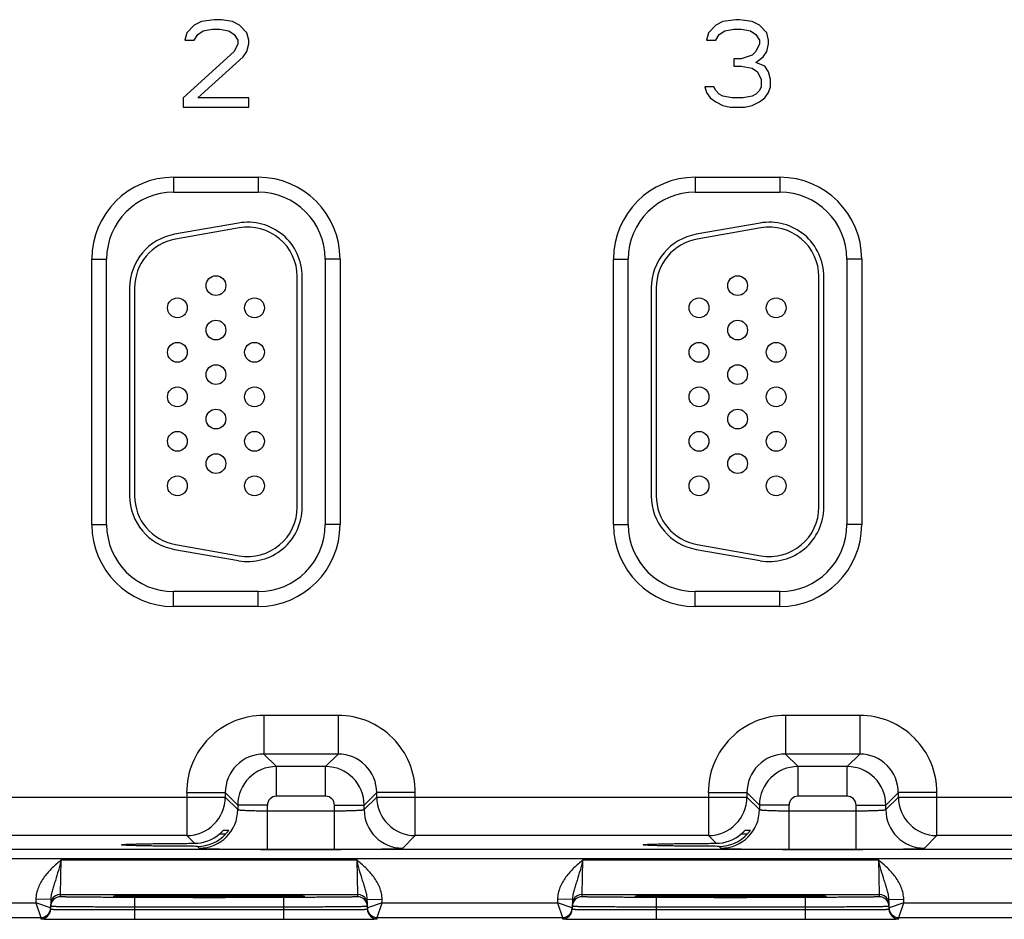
# Model space of a CAD drawing. Header units: inches. Extents: x 0 to 34, y 0 to 22.
# Tile 109 of 133: x 16.9 to 18.9, y 16.3 to 18.1. Entities that reach past the tile are written whole.
import ezdxf

# ---------------------------------------------------------------- set-up
doc = ezdxf.new("R2010")
doc.units = ezdxf.units.IN
doc.header["$LTSCALE"] = 1.87
doc.header["$MEASUREMENT"] = 0
doc.layers.get('0').update_dxf_attribs({"linetype": 'CONTINUOUS'})

msp = doc.modelspace()

# ---------------------------------------------------------------- linework, layer by layer
at = {"color": 7, "linetype": 'Continuous'}
for p, q in [((17.2701, 18.1016), (17.2443, 18.0979)), ((17.2849, 18.1016), (17.2701, 18.1016)), ((17.307, 18.0979), (17.2849, 18.1016)), ((18.3251, 18.1016), (18.2993, 18.0979)), ((18.3325, 18.1016), (18.3251, 18.1016)), ((18.3583, 18.0979), (18.3325, 18.1016)), ((17.2295, 18.0903), (17.2147, 18.0752)), ((17.2443, 18.0979), (17.2295, 18.0903)), ((17.248, 18.079), (17.2664, 18.0828)), ((17.2664, 18.0828), (17.2812, 18.0828)), ((17.2812, 18.0828), (17.2996, 18.079)), ((17.3218, 18.0903), (17.307, 18.0979)), ((17.3365, 18.0752), (17.3218, 18.0903)), ((18.2845, 18.0903), (18.2697, 18.0752)), ((18.2993, 18.0979), (18.2845, 18.0903)), ((18.303, 18.079), (18.3214, 18.0828)), ((18.3214, 18.0828), (18.3362, 18.0828)), ((18.3362, 18.0828), (18.3546, 18.079)), ((18.3731, 18.0903), (18.3583, 18.0979)), ((18.3879, 18.0752), (18.3731, 18.0903)), ((17.2147, 18.0752), (17.2111, 18.0602)), ((17.2295, 18.0602), (17.2369, 18.0715)), ((17.2369, 18.0715), (17.248, 18.079)), ((17.2996, 18.079), (17.3107, 18.0715)), ((17.3107, 18.0715), (17.3181, 18.0602)), ((17.3402, 18.0602), (17.3365, 18.0752)), ((18.2697, 18.0752), (18.2661, 18.0602)), ((18.2845, 18.0602), (18.2919, 18.0715)), ((18.2919, 18.0715), (18.303, 18.079)), ((18.3546, 18.079), (18.3657, 18.0715)), ((18.3657, 18.0715), (18.3731, 18.0602)), ((18.3915, 18.0602), (18.3879, 18.0752)), ((17.2111, 18.0602), (17.2295, 18.0602)), ((17.3181, 18.0526), (17.3107, 18.0375)), ((17.3181, 18.0602), (17.3181, 18.0526)), ((17.3365, 18.0375), (17.3402, 18.0526)), ((17.3402, 18.0526), (17.3402, 18.0602)), ((18.2661, 18.0602), (18.2845, 18.0602)), ((18.3731, 18.0526), (18.3657, 18.0375)), ((18.3731, 18.0602), (18.3731, 18.0526)), ((18.3879, 18.0375), (18.3915, 18.0526)), ((18.3915, 18.0526), (18.3915, 18.0602)), ((17.3107, 18.0375), (17.2074, 17.9433)), ((17.2369, 17.9433), (17.3292, 18.0262)), ((17.3292, 18.0262), (17.3365, 18.0375)), ((18.3362, 18.0225), (18.3214, 18.0225)), ((18.3214, 18.0225), (18.3214, 18.0074)), ((18.3583, 18.03), (18.3362, 18.0225)), ((18.3657, 18.0375), (18.3583, 18.03)), ((18.3657, 18.0149), (18.3805, 18.0262)), ((18.3805, 18.0262), (18.3879, 18.0375)), ((18.3214, 18.0074), (18.3362, 18.0074)), ((18.3362, 18.0074), (18.3583, 18.0036)), ((18.3583, 18.0036), (18.3694, 17.9961)), ((18.3842, 18.0074), (18.3657, 18.0149)), ((18.3915, 17.9961), (18.3842, 18.0074)), ((18.3694, 17.9961), (18.3768, 17.981)), ((18.3952, 17.981), (18.3915, 17.9961)), ((18.2808, 17.9659), (18.2624, 17.9659)), ((18.2624, 17.9659), (18.2661, 17.9546)), ((18.2845, 17.9584), (18.2808, 17.9659)), ((18.3768, 17.9659), (18.3731, 17.9584)), ((18.3768, 17.981), (18.3768, 17.9659)), ((18.3915, 17.9546), (18.3952, 17.9659)), ((18.3952, 17.9659), (18.3952, 17.981)), ((17.2074, 17.9433), (17.2074, 17.9245)), ((17.3402, 17.9433), (17.2369, 17.9433)), ((17.3402, 17.9245), (17.3402, 17.9433)), ((18.2661, 17.9546), (18.2734, 17.9433)), ((18.2734, 17.9433), (18.2845, 17.9358)), ((18.2919, 17.9508), (18.2845, 17.9584)), ((18.2993, 17.9471), (18.2919, 17.9508)), ((18.3177, 17.9433), (18.2993, 17.9471)), ((18.3399, 17.9433), (18.3177, 17.9433)), ((18.3583, 17.9471), (18.3399, 17.9433)), ((18.3657, 17.9508), (18.3583, 17.9471)), ((18.3731, 17.9584), (18.3657, 17.9508)), ((18.3731, 17.9358), (18.3842, 17.9433)), ((18.3842, 17.9433), (18.3915, 17.9546)), ((17.2074, 17.9245), (17.3402, 17.9245)), ((18.2845, 17.9358), (18.2993, 17.9282)), ((18.2993, 17.9282), (18.314, 17.9245)), ((18.314, 17.9245), (18.3436, 17.9245)), ((18.3436, 17.9245), (18.3583, 17.9282)), ((18.3583, 17.9282), (18.3731, 17.9358)), ((17.1883, 17.7831), (17.1883, 17.7531)), ((17.1883, 17.7831), (17.3593, 17.7831)), ((17.3593, 17.7831), (17.3593, 17.7531)), ((18.2433, 17.7831), (18.4143, 17.7831)), ((18.2433, 17.7831), (18.2433, 17.7531)), ((18.4143, 17.7831), (18.4143, 17.7531)), ((17.1883, 17.7531), (17.3593, 17.7531)), ((18.2433, 17.7531), (18.4143, 17.7531)), ((17.3192, 17.6904), (17.1902, 17.6676)), ((18.3742, 17.6904), (18.2452, 17.6676)), ((17.3209, 17.6805), (17.1919, 17.6578)), ((18.3759, 17.6805), (18.2469, 17.6578)), ((17.0228, 17.0805), (17.0228, 17.6175)), ((17.0228, 17.6175), (17.0528, 17.6175)), ((17.0528, 17.0805), (17.0528, 17.6175)), ((17.5248, 17.6175), (17.4948, 17.6175)), ((17.4948, 17.6175), (17.4948, 17.0805)), ((17.5248, 17.6175), (17.5248, 17.0805)), ((18.0778, 17.6175), (18.1078, 17.6175)), ((18.0778, 17.0805), (18.0778, 17.6175)), ((18.1078, 17.0805), (18.1078, 17.6175)), ((18.5798, 17.6175), (18.5498, 17.6175)), ((18.5498, 17.6175), (18.5498, 17.0805)), ((18.5798, 17.6175), (18.5798, 17.0805)), ((17.4383, 17.116), (17.4383, 17.582)), ((17.4483, 17.116), (17.4483, 17.582)), ((18.4933, 17.116), (18.4933, 17.582)), ((18.5033, 17.116), (18.5033, 17.582)), ((17.0993, 17.5593), (17.0993, 17.1388)), ((17.1093, 17.5593), (17.1093, 17.1388)), ((18.1543, 17.5593), (18.1543, 17.1388)), ((18.1643, 17.5593), (18.1643, 17.1388)), ((17.0228, 17.0805), (17.0528, 17.0805)), ((17.5248, 17.0805), (17.4948, 17.0805)), ((18.0778, 17.0805), (18.1078, 17.0805)), ((18.5798, 17.0805), (18.5498, 17.0805)), ((17.1902, 17.0305), (17.3192, 17.0077)), ((17.1919, 17.0403), (17.3209, 17.0176)), ((18.2452, 17.0305), (18.3742, 17.0077)), ((18.2469, 17.0403), (18.3759, 17.0176)), ((17.3593, 16.945), (17.1883, 16.945)), ((17.1883, 16.915), (17.1883, 16.945)), ((17.3593, 16.915), (17.3593, 16.945)), ((18.4143, 16.945), (18.2433, 16.945)), ((18.2433, 16.915), (18.2433, 16.945)), ((18.4143, 16.915), (18.4143, 16.945)), ((17.3593, 16.915), (17.1883, 16.915)), ((18.4143, 16.915), (18.2433, 16.915)), ((17.521, 16.6947), (17.3706, 16.6947)), ((17.3706, 16.6947), (17.3706, 16.6167)), ((17.521, 16.6947), (17.521, 16.6167)), ((18.576, 16.6947), (18.4256, 16.6947)), ((18.4256, 16.6947), (18.4256, 16.6167)), ((18.576, 16.6947), (18.576, 16.6167)), ((17.521, 16.6167), (17.3706, 16.6167)), ((17.3706, 16.6167), (17.396, 16.5913)), ((17.521, 16.6167), (17.4956, 16.5913)), ((18.576, 16.6167), (18.4256, 16.6167)), ((18.4256, 16.6167), (18.451, 16.5913)), ((18.576, 16.6167), (18.5506, 16.5913)), ((17.4956, 16.5913), (17.396, 16.5913)), ((17.396, 16.5313), (17.396, 16.5913)), ((17.4956, 16.5313), (17.4956, 16.5913)), ((18.5506, 16.5913), (18.451, 16.5913)), ((18.451, 16.5313), (18.451, 16.5913)), ((18.5506, 16.5313), (18.5506, 16.5913)), ((16.544, 16.5297), (17.2927, 16.5297)), ((17.2147, 16.5387), (17.2927, 16.5387)), ((17.2147, 16.5387), (17.2147, 16.4517)), ((17.2927, 16.5387), (17.318, 16.5133)), ((17.2927, 16.5387), (17.2927, 16.5297)), ((17.2927, 16.5297), (17.318, 16.5043)), ((17.4956, 16.5313), (17.396, 16.5313)), ((17.599, 16.5387), (17.5736, 16.5133)), ((17.5736, 16.5043), (17.599, 16.5297)), ((17.6769, 16.5387), (17.599, 16.5387)), ((17.599, 16.5297), (17.599, 16.5387)), ((17.599, 16.5297), (18.3477, 16.5297)), ((17.6769, 16.4517), (17.6769, 16.5387)), ((18.2697, 16.5387), (18.3477, 16.5387)), ((18.2697, 16.5387), (18.2697, 16.4517)), ((18.3477, 16.5387), (18.373, 16.5133)), ((18.3477, 16.5387), (18.3477, 16.5297)), ((18.3477, 16.5297), (18.373, 16.5043)), ((18.5506, 16.5313), (18.451, 16.5313)), ((18.654, 16.5387), (18.6286, 16.5133)), ((18.6286, 16.5043), (18.654, 16.5297)), ((18.7319, 16.5387), (18.654, 16.5387)), ((18.654, 16.5297), (18.654, 16.5387)), ((18.654, 16.5297), (19.4027, 16.5297)), ((18.7319, 16.4517), (18.7319, 16.5387)), ((17.378, 16.5133), (17.318, 16.5133)), ((17.318, 16.5133), (17.318, 16.5043)), ((17.378, 16.4239), (17.378, 16.5133)), ((17.5136, 16.5133), (17.5736, 16.5133)), ((17.5136, 16.4239), (17.5136, 16.5133)), ((17.5736, 16.5043), (17.5736, 16.5133)), ((18.433, 16.5133), (18.373, 16.5133)), ((18.373, 16.5133), (18.373, 16.5043)), ((18.433, 16.4239), (18.433, 16.5133)), ((18.5686, 16.5133), (18.6286, 16.5133)), ((18.5686, 16.4239), (18.5686, 16.5133)), ((18.6286, 16.5043), (18.6286, 16.5133)), ((17.378, 16.5019), (17.5136, 16.5019)), ((18.433, 16.5019), (18.5686, 16.5019)), ((17.2147, 16.4517), (16.6219, 16.4517)), ((17.2147, 16.4517), (17.2303, 16.4361)), ((17.2814, 16.4552), (17.2937, 16.4552)), ((17.2894, 16.4629), (17.2997, 16.4629)), ((17.2997, 16.4629), (17.2997, 16.4628)), ((17.6516, 16.4263), (17.6769, 16.4517)), ((18.2697, 16.4517), (17.6769, 16.4517)), ((18.2697, 16.4517), (18.2853, 16.4361)), ((18.3364, 16.4552), (18.3487, 16.4552)), ((18.3444, 16.4629), (18.3547, 16.4629)), ((18.3547, 16.4629), (18.3547, 16.4628)), ((18.7066, 16.4263), (18.7319, 16.4517)), ((19.3247, 16.4517), (18.7319, 16.4517)), ((17.2364, 16.43), (17.2401, 16.4263)), ((18.2914, 16.43), (18.2951, 16.4263)), ((24.0385, 16.4239), (15.6883, 16.4239)), ((17.378, 16.4239), (17.5136, 16.4239)), ((18.433, 16.4239), (18.5686, 16.4239)), ((24.0385, 16.4049), (15.6883, 16.4049)), ((16.9596, 16.3327), (16.9611, 16.4027)), ((16.9611, 16.4027), (17.5585, 16.4027)), ((17.5585, 16.4027), (17.56, 16.3327)), ((18.0146, 16.3327), (18.0161, 16.4027)), ((18.0161, 16.4027), (18.6135, 16.4027)), ((18.6135, 16.4027), (18.615, 16.3327)), ((16.9595, 16.328), (16.9596, 16.3327)), ((16.9596, 16.3327), (17.56, 16.3327)), ((17.0692, 16.3289), (17.0661, 16.3286)), ((17.0691, 16.3288), (17.0697, 16.3289)), ((17.0806, 16.3292), (17.0692, 16.3289)), ((17.0697, 16.3289), (17.0706, 16.3289)), ((17.0706, 16.3289), (17.0716, 16.3289)), ((17.0716, 16.3289), (17.0734, 16.329)), ((17.0734, 16.329), (17.0764, 16.3291)), ((17.0764, 16.3291), (17.0811, 16.3292)), ((17.0811, 16.3292), (17.0896, 16.3294)), ((17.0896, 16.3294), (17.1005, 16.3295)), ((17.1005, 16.3295), (17.1144, 16.3297)), ((17.1144, 16.3297), (17.1298, 16.3298)), ((17.1298, 16.3298), (17.1494, 16.3299)), ((17.1494, 16.3299), (17.173, 16.3301)), ((17.173, 16.3301), (17.1956, 16.3302)), ((17.1956, 16.3302), (17.2213, 16.3302)), ((17.2213, 16.3302), (17.2501, 16.3302)), ((17.2501, 16.3302), (17.2779, 16.3302)), ((17.2779, 16.3302), (17.3071, 16.3302)), ((17.3071, 16.3302), (17.3332, 16.3301)), ((17.3332, 16.3301), (17.3564, 16.33)), ((17.3564, 16.33), (17.3765, 16.3299)), ((17.3765, 16.3299), (17.3962, 16.3298)), ((17.3962, 16.3298), (17.4122, 16.3296)), ((17.4122, 16.3296), (17.4249, 16.3294)), ((17.4249, 16.3294), (17.4346, 16.3293)), ((17.4346, 16.3293), (17.4409, 16.3292)), ((17.4505, 16.3289), (17.4391, 16.3292)), ((17.4409, 16.3292), (17.4443, 16.3291)), ((17.4443, 16.3291), (17.4464, 16.329)), ((17.4464, 16.329), (17.4481, 16.3289)), ((17.4481, 16.3289), (17.449, 16.3289)), ((17.449, 16.3289), (17.4498, 16.3289)), ((17.4535, 16.3286), (17.4505, 16.3289)), ((17.56, 16.3327), (17.5601, 16.328)), ((18.0145, 16.328), (18.0146, 16.3327)), ((18.0146, 16.3327), (18.615, 16.3327)), ((18.1242, 16.3289), (18.1211, 16.3286)), ((18.1241, 16.3288), (18.1247, 16.3289)), ((18.1356, 16.3292), (18.1242, 16.3289)), ((18.1247, 16.3289), (18.1256, 16.3289)), ((18.1256, 16.3289), (18.1266, 16.3289)), ((18.1266, 16.3289), (18.1284, 16.329)), ((18.1284, 16.329), (18.1314, 16.3291)), ((18.1314, 16.3291), (18.1361, 16.3292)), ((18.1361, 16.3292), (18.1446, 16.3294)), ((18.1446, 16.3294), (18.1555, 16.3295)), ((18.1555, 16.3295), (18.1694, 16.3297)), ((18.1694, 16.3297), (18.1848, 16.3298)), ((18.1848, 16.3298), (18.2044, 16.3299)), ((18.2044, 16.3299), (18.228, 16.3301)), ((18.228, 16.3301), (18.2506, 16.3302)), ((18.2506, 16.3302), (18.2763, 16.3302)), ((18.2763, 16.3302), (18.3051, 16.3302)), ((18.3051, 16.3302), (18.3329, 16.3302)), ((18.3329, 16.3302), (18.3621, 16.3302)), ((18.3621, 16.3302), (18.3882, 16.3301)), ((18.3882, 16.3301), (18.4114, 16.33)), ((18.4114, 16.33), (18.4315, 16.3299)), ((18.4315, 16.3299), (18.4512, 16.3298)), ((18.4512, 16.3298), (18.4672, 16.3296)), ((18.4672, 16.3296), (18.4799, 16.3294)), ((18.4799, 16.3294), (18.4896, 16.3293)), ((18.4896, 16.3293), (18.4959, 16.3292)), ((18.5055, 16.3289), (18.4941, 16.3292)), ((18.4959, 16.3292), (18.4993, 16.3291)), ((18.4993, 16.3291), (18.5014, 16.329)), ((18.5014, 16.329), (18.5031, 16.3289)), ((18.5031, 16.3289), (18.504, 16.3289)), ((18.504, 16.3289), (18.5048, 16.3289)), ((18.5085, 16.3286), (18.5055, 16.3289)), ((18.615, 16.3327), (18.6151, 16.328)), ((16.555, 16.3158), (16.9096, 16.3158)), ((16.9097, 16.3229), (16.9096, 16.3158)), ((16.9394, 16.3054), (16.9096, 16.3158)), ((16.9096, 16.3158), (16.9194, 16.2858)), ((16.9397, 16.3224), (16.9097, 16.3229)), ((16.9397, 16.3224), (16.9394, 16.3029)), ((17.0661, 16.3286), (17.0691, 16.3283)), ((17.4102, 16.3267), (17.1094, 16.3267)), ((17.1094, 16.3267), (17.1094, 16.3071)), ((17.4102, 16.3267), (17.4102, 16.3071)), ((17.4505, 16.3283), (17.4535, 16.3286)), ((17.5799, 16.3224), (17.6099, 16.3229)), ((17.5802, 16.3029), (17.5799, 16.3224)), ((17.61, 16.3158), (17.5802, 16.3054)), ((17.6002, 16.2858), (17.61, 16.3158)), ((17.61, 16.3158), (17.6099, 16.3229)), ((17.61, 16.3158), (17.9646, 16.3158)), ((17.9647, 16.3229), (17.9646, 16.3158)), ((17.9944, 16.3054), (17.9646, 16.3158)), ((17.9646, 16.3158), (17.9744, 16.2858)), ((17.9947, 16.3224), (17.9647, 16.3229)), ((17.9947, 16.3224), (17.9944, 16.3029)), ((18.1211, 16.3286), (18.1241, 16.3283)), ((18.4652, 16.3267), (18.1644, 16.3267)), ((18.1644, 16.3267), (18.1644, 16.3071)), ((18.4652, 16.3267), (18.4652, 16.3071)), ((18.5055, 16.3283), (18.5085, 16.3286)), ((18.6349, 16.3224), (18.6649, 16.3229)), ((18.6352, 16.3029), (18.6349, 16.3224)), ((18.665, 16.3158), (18.6352, 16.3054)), ((18.6552, 16.2858), (18.665, 16.3158)), ((18.665, 16.3158), (18.6649, 16.3229)), ((18.665, 16.3158), (19.0196, 16.3158)), ((17.1094, 16.3071), (17.1093, 16.3021)), ((17.1093, 16.3021), (17.4103, 16.3021)), ((17.1093, 16.3021), (17.1093, 16.2824)), ((17.4102, 16.3071), (17.1094, 16.3071)), ((17.4102, 16.3071), (17.4103, 16.3021)), ((17.4103, 16.3021), (17.4103, 16.2824)), ((18.1644, 16.3071), (18.1643, 16.3021)), ((18.1643, 16.3021), (18.4653, 16.3021)), ((18.1643, 16.3021), (18.1643, 16.2824)), ((18.4652, 16.3071), (18.1644, 16.3071)), ((18.4652, 16.3071), (18.4653, 16.3021)), ((18.4653, 16.3021), (18.4653, 16.2824)), ((16.5452, 16.2858), (16.9194, 16.2858)), ((16.9194, 16.2858), (16.9194, 16.2833)), ((17.1093, 16.2824), (17.4103, 16.2824)), ((17.6002, 16.2858), (17.9744, 16.2858)), ((17.6002, 16.2833), (17.6002, 16.2858)), ((17.9744, 16.2858), (17.9744, 16.2833)), ((18.1643, 16.2824), (18.4653, 16.2824)), ((18.6552, 16.2858), (19.0294, 16.2858)), ((18.6552, 16.2833), (18.6552, 16.2858))]:
    msp.add_line(p, q, dxfattribs=at)
for points in [[(17.0683, 16.3288), (17.0683, 16.3288), (17.0684, 16.3288), (17.0686, 16.3288), (17.0688, 16.3288), (17.0691, 16.3288)], [(17.4498, 16.3289), (17.4504, 16.3288), (17.4507, 16.3288), (17.4509, 16.3288), (17.4511, 16.3288), (17.4512, 16.3288), (17.4513, 16.3288)], [(18.1233, 16.3288), (18.1233, 16.3288), (18.1234, 16.3288), (18.1236, 16.3288), (18.1238, 16.3288), (18.1241, 16.3288)], [(18.5048, 16.3289), (18.5054, 16.3288), (18.5057, 16.3288), (18.5059, 16.3288), (18.5061, 16.3288), (18.5062, 16.3288), (18.5063, 16.3288)]]:
    msp.add_lwpolyline(points, dxfattribs=at)
for centre in [(17.2738, 17.564), (18.3288, 17.564), (17.1958, 17.519), (17.3518, 17.519), (18.2508, 17.519), (18.4068, 17.519), (17.2738, 17.474), (18.3288, 17.474), (17.1958, 17.429), (17.3518, 17.429), (18.2508, 17.429), (18.4068, 17.429), (17.2738, 17.384), (18.3288, 17.384), (17.1958, 17.339), (17.3518, 17.339), (18.2508, 17.339), (18.4068, 17.339), (17.2738, 17.294), (18.3288, 17.294), (17.1958, 17.249), (17.3518, 17.249), (18.2508, 17.249), (18.4068, 17.249), (17.2738, 17.204), (18.3288, 17.204), (17.1958, 17.159), (17.3518, 17.159), (18.2508, 17.159), (18.4068, 17.159)]:
    msp.add_circle(centre, 0.02, dxfattribs=at)
for centre, radius, start, end in [((17.1883, 17.6175), 0.1655, 90, 180), ((17.3593, 17.6175), 0.1655, 0, 90), ((18.2433, 17.6175), 0.1655, 90, 180), ((18.4143, 17.6175), 0.1655, 0, 90), ((17.1883, 17.6175), 0.1355, 90, 180), ((17.3593, 17.6175), 0.1355, 0, 90), ((18.2433, 17.6175), 0.1355, 90, 180), ((18.4143, 17.6175), 0.1355, 0, 90), ((17.3383, 17.582), 0.11, 0, 100), ((18.3933, 17.582), 0.11, 0, 100), ((17.2093, 17.5593), 0.11, 100, 180), ((17.3383, 17.582), 0.1, 0, 100), ((18.2643, 17.5593), 0.11, 100, 180), ((18.3933, 17.582), 0.1, 0, 100), ((17.2093, 17.5593), 0.1, 100, 180), ((18.2643, 17.5593), 0.1, 100, 180), ((17.2093, 17.1388), 0.11, 180, 260), ((17.2093, 17.1388), 0.1, 180, 260), ((18.2643, 17.1388), 0.11, 180, 260), ((18.2643, 17.1388), 0.1, 180, 260), ((17.3383, 17.116), 0.11, 260, 360), ((17.3383, 17.116), 0.1, 260, 360), ((18.3933, 17.116), 0.11, 260, 360), ((18.3933, 17.116), 0.1, 260, 360), ((17.1883, 17.0805), 0.1655, 180, 270), ((17.1883, 17.0805), 0.1355, 180, 270), ((17.3593, 17.0805), 0.1655, 270, 360), ((17.3593, 17.0805), 0.1355, 270, 360), ((18.2433, 17.0805), 0.1655, 180, 270), ((18.2433, 17.0805), 0.1355, 180, 270), ((18.4143, 17.0805), 0.1655, 270, 360), ((18.4143, 17.0805), 0.1355, 270, 360), ((17.3706, 16.5387), 0.156, 89.9965, 180.0035), ((17.521, 16.5387), 0.156, 359.9966, 90.0034), ((18.4256, 16.5387), 0.156, 89.9965, 180.0035), ((18.576, 16.5387), 0.156, 359.9966, 90.0034), ((17.3706, 16.5387), 0.0779, 89.9718, 180.0281), ((17.521, 16.5387), 0.0779, 359.9718, 90.0281), ((18.4256, 16.5387), 0.0779, 89.9718, 180.0281), ((18.576, 16.5387), 0.0779, 359.9718, 90.0281), ((17.396, 16.5133), 0.078, 90.0148, 179.9847), ((17.4956, 16.5133), 0.078, 0.0148, 89.9847), ((18.451, 16.5133), 0.078, 90.0148, 179.9847), ((18.5506, 16.5133), 0.078, 0.0148, 89.9847), ((17.2147, 16.5297), 0.078, 270.0209, 359.9791), ((17.396, 16.5133), 0.018, 89.9965, 180.0035), ((17.4956, 16.5133), 0.018, 359.9965, 90.0035), ((17.677, 16.5297), 0.078, 180.0209, 269.9791), ((18.2697, 16.5297), 0.078, 270.0209, 359.9791), ((18.451, 16.5133), 0.018, 89.9965, 180.0035), ((18.5506, 16.5133), 0.018, 359.9965, 90.0035), ((18.732, 16.5297), 0.078, 180.0209, 269.9791), ((17.24, 16.5043), 0.078, 270.0209, 359.9791), ((17.6516, 16.5043), 0.078, 180.0209, 269.9791), ((18.295, 16.5043), 0.078, 270.0209, 359.9791), ((18.7066, 16.5043), 0.078, 180.0209, 269.9791), ((17.23, 16.5147), 0.0786, 270.1936, 310.784), ((17.2366, 16.5073), 0.0774, 269.8484, 317.6119), ((18.285, 16.5147), 0.0786, 270.1936, 310.784), ((18.2916, 16.5073), 0.0774, 269.8483, 317.612), ((16.9596, 16.3127), 0.02, 89.9997, 153.5768), ((17.56, 16.3127), 0.02, 26.4232, 90.0003), ((18.0146, 16.3127), 0.02, 89.9997, 153.5768), ((18.615, 16.3127), 0.02, 26.4232, 90.0003), ((16.9596, 16.308), 0.0201, 161.2521, 178.9472), ((16.9595, 16.308), 0.02, 89.9993, 161.1986), ((17.5601, 16.308), 0.02, 18.8014, 90.0007), ((17.56, 16.308), 0.0201, 1.0528, 18.7479), ((18.0146, 16.308), 0.0201, 161.2521, 178.9472), ((18.0145, 16.308), 0.02, 89.9993, 161.1986), ((18.6151, 16.308), 0.02, 18.8014, 90.0007), ((18.615, 16.308), 0.0201, 1.0528, 18.7479), ((16.9194, 16.3058), 0.02, 269.9997, 358.9997), ((16.9194, 16.3033), 0.02, 269.9997, 358.9997), ((16.9194, 16.3058), 0.02, 351.8201, 358.9927), ((17.6002, 16.3058), 0.02, 181.0074, 188.1804), ((17.6002, 16.3058), 0.02, 181.0003, 270.0003), ((17.6002, 16.3033), 0.02, 181.0003, 270.0003), ((17.9744, 16.3058), 0.02, 269.9997, 358.9997), ((17.9744, 16.3033), 0.02, 269.9997, 358.9997), ((17.9744, 16.3058), 0.02, 351.8201, 358.9927), ((18.6552, 16.3058), 0.02, 181.0074, 188.1804), ((18.6552, 16.3058), 0.02, 181.0003, 270.0003), ((18.6552, 16.3033), 0.02, 181.0003, 270.0003)]:
    msp.add_arc(centre, radius, start, end, dxfattribs=at)
for points, knots in [([(17.318, 16.5043), (17.3181, 16.5042), (17.3182, 16.5041), (17.3186, 16.504), (17.3195, 16.5038), (17.321, 16.5036), (17.3231, 16.5034), (17.3256, 16.5032), (17.3286, 16.503), (17.3322, 16.5028), (17.3377, 16.5025), (17.3454, 16.5023), (17.3556, 16.5021), (17.3666, 16.502), (17.3742, 16.5019), (17.378, 16.5019)], [0, 0, 0, 0, 0.0028, 0.007571, 0.023737, 0.048902, 0.082927, 0.125529, 0.176328, 0.234856, 0.300573, 0.451056, 0.622157, 0.807459, 1, 1, 1, 1]), ([(17.5136, 16.5019), (17.5175, 16.5019), (17.525, 16.502), (17.536, 16.5021), (17.5462, 16.5023), (17.554, 16.5025), (17.5595, 16.5028), (17.563, 16.503), (17.566, 16.5032), (17.5685, 16.5034), (17.5706, 16.5036), (17.5721, 16.5038), (17.573, 16.504), (17.5734, 16.5041), (17.5736, 16.5042), (17.5736, 16.5043)], [0, 0, 0, 0, 0.192541, 0.377843, 0.548944, 0.699427, 0.765144, 0.823672, 0.874471, 0.917073, 0.951098, 0.976263, 0.992429, 0.9972, 1, 1, 1, 1]), ([(18.373, 16.5043), (18.3731, 16.5042), (18.3732, 16.5041), (18.3736, 16.504), (18.3745, 16.5038), (18.376, 16.5036), (18.3781, 16.5034), (18.3806, 16.5032), (18.3836, 16.503), (18.3872, 16.5028), (18.3927, 16.5025), (18.4004, 16.5023), (18.4106, 16.5021), (18.4216, 16.502), (18.4292, 16.5019), (18.433, 16.5019)], [0, 0, 0, 0, 0.0028, 0.007571, 0.023737, 0.048903, 0.082928, 0.12553, 0.176328, 0.234857, 0.300574, 0.451057, 0.622157, 0.807459, 1, 1, 1, 1]), ([(18.5686, 16.5019), (18.5725, 16.5019), (18.58, 16.502), (18.591, 16.5021), (18.6012, 16.5023), (18.609, 16.5025), (18.6145, 16.5028), (18.618, 16.503), (18.621, 16.5032), (18.6235, 16.5034), (18.6256, 16.5036), (18.6271, 16.5038), (18.628, 16.504), (18.6284, 16.5041), (18.6286, 16.5042), (18.6286, 16.5043)], [0, 0, 0, 0, 0.192541, 0.377843, 0.548943, 0.699426, 0.765143, 0.823672, 0.87447, 0.917072, 0.951097, 0.976263, 0.992429, 0.9972, 1, 1, 1, 1]), ([(17.2814, 16.4552), (17.2823, 16.456), (17.2837, 16.4573), (17.2855, 16.4589), (17.2867, 16.4601), (17.2875, 16.461), (17.2882, 16.4617), (17.2886, 16.4621), (17.2889, 16.4624), (17.2891, 16.4627), (17.2893, 16.4628), (17.2894, 16.4629), (17.2894, 16.4629)], [0, 0, 0, 0, 0.342241, 0.503527, 0.653247, 0.786029, 0.843905, 0.894671, 0.937065, 0.969696, 0.991105, 1, 1, 1, 1]), ([(17.2997, 16.4628), (17.2995, 16.4624), (17.2988, 16.4614), (17.2975, 16.4597), (17.2958, 16.4575), (17.2945, 16.456), (17.2937, 16.4552)], [0, 0, 0, 0, 0.132034, 0.368411, 0.667584, 1, 1, 1, 1]), ([(18.3364, 16.4552), (18.3373, 16.456), (18.3387, 16.4573), (18.3405, 16.4589), (18.3417, 16.4601), (18.3425, 16.461), (18.3432, 16.4617), (18.3436, 16.4621), (18.3439, 16.4624), (18.3441, 16.4627), (18.3443, 16.4628), (18.3444, 16.4629), (18.3444, 16.4629)], [0, 0, 0, 0, 0.342241, 0.503527, 0.653247, 0.786029, 0.843905, 0.894671, 0.937065, 0.969696, 0.991105, 1, 1, 1, 1]), ([(18.3547, 16.4628), (18.3545, 16.4624), (18.3538, 16.4614), (18.3525, 16.4597), (18.3508, 16.4575), (18.3495, 16.456), (18.3487, 16.4552)], [0, 0, 0, 0, 0.132034, 0.368411, 0.667584, 1, 1, 1, 1]), ([(17.0826, 16.433), (17.0826, 16.4331), (17.0829, 16.4332), (17.0834, 16.4333), (17.0843, 16.4335), (17.0855, 16.4336), (17.087, 16.4337), (17.0888, 16.4339), (17.091, 16.434), (17.0946, 16.4342), (17.0998, 16.4344), (17.107, 16.4346), (17.1154, 16.4348), (17.1248, 16.435), (17.1354, 16.4352), (17.1512, 16.4355), (17.1729, 16.4357), (17.2009, 16.436), (17.2203, 16.4361), (17.2303, 16.4361)], [0, 0, 0, 0, 0.001483, 0.005067, 0.010907, 0.019019, 0.029395, 0.042009, 0.056833, 0.073841, 0.114301, 0.163122, 0.2199, 0.284173, 0.355492, 0.433315, 0.605936, 0.796797, 1, 1, 1, 1]), ([(17.2364, 16.43), (17.2261, 16.43), (17.2059, 16.4301), (17.177, 16.4303), (17.1543, 16.4305), (17.1378, 16.4308), (17.1268, 16.431), (17.1169, 16.4312), (17.1082, 16.4314), (17.1006, 16.4317), (17.0951, 16.4319), (17.0914, 16.4321), (17.0891, 16.4322), (17.0872, 16.4323), (17.0856, 16.4325), (17.0843, 16.4326), (17.0834, 16.4327), (17.0829, 16.4328), (17.0826, 16.433), (17.0826, 16.433)], [0, 0, 0, 0, 0.201695, 0.391991, 0.564724, 0.642756, 0.714346, 0.778938, 0.836038, 0.885143, 0.925856, 0.942979, 0.9579, 0.970586, 0.981005, 0.989137, 0.994977, 0.998546, 1, 1, 1, 1]), ([(18.1376, 16.433), (18.1376, 16.4331), (18.1379, 16.4332), (18.1384, 16.4333), (18.1393, 16.4335), (18.1405, 16.4336), (18.142, 16.4337), (18.1438, 16.4339), (18.146, 16.434), (18.1496, 16.4342), (18.1548, 16.4344), (18.162, 16.4346), (18.1704, 16.4348), (18.1798, 16.435), (18.1904, 16.4352), (18.2062, 16.4355), (18.2279, 16.4357), (18.2559, 16.436), (18.2753, 16.4361), (18.2853, 16.4361)], [0, 0, 0, 0, 0.001483, 0.005067, 0.010907, 0.019019, 0.029395, 0.042009, 0.056833, 0.073841, 0.114301, 0.163122, 0.2199, 0.284173, 0.355492, 0.433315, 0.605936, 0.796797, 1, 1, 1, 1]), ([(18.2914, 16.43), (18.2811, 16.43), (18.2609, 16.4301), (18.232, 16.4303), (18.2093, 16.4305), (18.1928, 16.4308), (18.1818, 16.431), (18.1719, 16.4312), (18.1632, 16.4314), (18.1556, 16.4317), (18.1501, 16.4319), (18.1464, 16.4321), (18.1441, 16.4322), (18.1422, 16.4323), (18.1406, 16.4325), (18.1393, 16.4326), (18.1384, 16.4327), (18.1379, 16.4328), (18.1376, 16.433), (18.1376, 16.433)], [0, 0, 0, 0, 0.201695, 0.391991, 0.564724, 0.642756, 0.714346, 0.778938, 0.836038, 0.885143, 0.925856, 0.942979, 0.9579, 0.970586, 0.981005, 0.989137, 0.994977, 0.998546, 1, 1, 1, 1]), ([(17.2401, 16.4263), (17.2401, 16.4262), (17.2404, 16.4262), (17.241, 16.4261), (17.242, 16.426), (17.2432, 16.4258), (17.2448, 16.4257), (17.2475, 16.4256), (17.2516, 16.4254), (17.2575, 16.4252), (17.2645, 16.425), (17.2725, 16.4248), (17.2816, 16.4246), (17.2916, 16.4245), (17.3064, 16.4243), (17.3264, 16.4241), (17.3517, 16.424), (17.3691, 16.4239), (17.378, 16.4239)], [0, 0, 0, 0, 0.002193, 0.006647, 0.013412, 0.022485, 0.033853, 0.04749, 0.081447, 0.124043, 0.174882, 0.233486, 0.299305, 0.371722, 0.450054, 0.621468, 0.80711, 1, 1, 1, 1]), ([(17.5136, 16.4239), (17.5225, 16.4239), (17.5399, 16.424), (17.5652, 16.4241), (17.5852, 16.4243), (17.6, 16.4245), (17.61, 16.4246), (17.6191, 16.4248), (17.6271, 16.425), (17.6341, 16.4252), (17.64, 16.4254), (17.6441, 16.4256), (17.6468, 16.4257), (17.6484, 16.4258), (17.6496, 16.426), (17.6506, 16.4261), (17.6512, 16.4262), (17.6515, 16.4262), (17.6516, 16.4263)], [0, 0, 0, 0, 0.19289, 0.378532, 0.549946, 0.628278, 0.700695, 0.766514, 0.825118, 0.875957, 0.918553, 0.95251, 0.966147, 0.977515, 0.986588, 0.993353, 0.997807, 1, 1, 1, 1]), ([(18.2951, 16.4263), (18.2951, 16.4262), (18.2954, 16.4262), (18.296, 16.4261), (18.297, 16.426), (18.2982, 16.4258), (18.2998, 16.4257), (18.3025, 16.4256), (18.3066, 16.4254), (18.3125, 16.4252), (18.3195, 16.425), (18.3275, 16.4248), (18.3366, 16.4246), (18.3466, 16.4245), (18.3614, 16.4243), (18.3814, 16.4241), (18.4067, 16.424), (18.4241, 16.4239), (18.433, 16.4239)], [0, 0, 0, 0, 0.002193, 0.006647, 0.013412, 0.022485, 0.033853, 0.04749, 0.081447, 0.124043, 0.174882, 0.233486, 0.299305, 0.371722, 0.450054, 0.621468, 0.80711, 1, 1, 1, 1]), ([(18.5686, 16.4239), (18.5775, 16.4239), (18.5949, 16.424), (18.6202, 16.4241), (18.6402, 16.4243), (18.655, 16.4245), (18.665, 16.4246), (18.6741, 16.4248), (18.6821, 16.425), (18.6891, 16.4252), (18.695, 16.4254), (18.6991, 16.4256), (18.7018, 16.4257), (18.7034, 16.4258), (18.7046, 16.426), (18.7056, 16.4261), (18.7062, 16.4262), (18.7065, 16.4262), (18.7066, 16.4263)], [0, 0, 0, 0, 0.19289, 0.378532, 0.549946, 0.628278, 0.700695, 0.766514, 0.825118, 0.875957, 0.918553, 0.95251, 0.966147, 0.977515, 0.986588, 0.993353, 0.997807, 1, 1, 1, 1]), ([(16.9611, 16.4027), (16.955, 16.3974), (16.9426, 16.3867), (16.9259, 16.3687), (16.9155, 16.3508), (16.9108, 16.3352), (16.9098, 16.327), (16.9097, 16.3229)], [0, 0, 0, 0, 0.250245, 0.500292, 0.749932, 0.874982, 1, 1, 1, 1]), ([(16.9611, 16.4027), (16.9592, 16.3955), (16.9553, 16.3816), (16.9503, 16.3645), (16.9461, 16.3514), (16.9432, 16.3419), (16.9407, 16.3323), (16.9398, 16.3258), (16.9397, 16.3224)], [0, 0, 0, 0, 0.266694, 0.521427, 0.642943, 0.761728, 0.879894, 1, 1, 1, 1]), ([(17.6099, 16.3229), (17.6098, 16.327), (17.6088, 16.3352), (17.6041, 16.3508), (17.5937, 16.3687), (17.577, 16.3867), (17.5646, 16.3974), (17.5585, 16.4027)], [0, 0, 0, 0, 0.125014, 0.25006, 0.499694, 0.749744, 1, 1, 1, 1]), ([(17.5799, 16.3224), (17.5798, 16.3258), (17.5789, 16.3323), (17.5764, 16.3419), (17.5735, 16.3514), (17.5693, 16.3645), (17.5642, 16.3816), (17.5604, 16.3956), (17.5585, 16.4027)], [0, 0, 0, 0, 0.120104, 0.238268, 0.357052, 0.478569, 0.733305, 1, 1, 1, 1]), ([(18.0161, 16.4027), (18.01, 16.3974), (17.9976, 16.3867), (17.9809, 16.3687), (17.9705, 16.3508), (17.9658, 16.3352), (17.9648, 16.327), (17.9647, 16.3229)], [0, 0, 0, 0, 0.250245, 0.500292, 0.749932, 0.874982, 1, 1, 1, 1]), ([(18.0161, 16.4027), (18.0142, 16.3955), (18.0103, 16.3816), (18.0053, 16.3645), (18.0011, 16.3514), (17.9982, 16.3419), (17.9957, 16.3323), (17.9948, 16.3258), (17.9947, 16.3224)], [0, 0, 0, 0, 0.266694, 0.521427, 0.642943, 0.761728, 0.879894, 1, 1, 1, 1]), ([(18.6649, 16.3229), (18.6648, 16.327), (18.6638, 16.3352), (18.6591, 16.3508), (18.6487, 16.3687), (18.632, 16.3867), (18.6196, 16.3974), (18.6135, 16.4027)], [0, 0, 0, 0, 0.125014, 0.25006, 0.499694, 0.749744, 1, 1, 1, 1]), ([(18.6349, 16.3224), (18.6348, 16.3258), (18.6339, 16.3323), (18.6314, 16.3419), (18.6285, 16.3514), (18.6243, 16.3645), (18.6192, 16.3816), (18.6154, 16.3956), (18.6135, 16.4027)], [0, 0, 0, 0, 0.120104, 0.238268, 0.357052, 0.478569, 0.733305, 1, 1, 1, 1]), ([(17.4391, 16.3292), (17.4294, 16.3294), (17.4057, 16.3297), (17.3648, 16.33), (17.3148, 16.3302), (17.26, 16.3303), (17.2052, 16.3302), (17.1552, 16.33), (17.1142, 16.3297), (17.0904, 16.3294), (17.0806, 16.3292)], [0, 0, 0, 0, 0.081205, 0.198703, 0.34232, 0.499617, 0.656968, 0.800741, 0.918483, 1, 1, 1, 1]), ([(18.4941, 16.3292), (18.4844, 16.3294), (18.4607, 16.3297), (18.4198, 16.33), (18.3698, 16.3302), (18.315, 16.3303), (18.2602, 16.3302), (18.2102, 16.33), (18.1692, 16.3297), (18.1454, 16.3294), (18.1356, 16.3292)], [0, 0, 0, 0, 0.081205, 0.198703, 0.34232, 0.499617, 0.656968, 0.800741, 0.918483, 1, 1, 1, 1]), ([(17.1094, 16.3267), (17.0997, 16.3267), (17.0805, 16.3267), (17.057, 16.3268), (17.039, 16.3269), (17.0264, 16.3269), (17.0146, 16.327), (17.0037, 16.3271), (16.9939, 16.3272), (16.9851, 16.3273), (16.9776, 16.3274), (16.9721, 16.3275), (16.9683, 16.3276), (16.966, 16.3276), (16.9641, 16.3277), (16.9625, 16.3278), (16.9612, 16.3278), (16.9604, 16.3279), (16.9599, 16.3279), (16.9597, 16.328), (16.9596, 16.328), (16.9595, 16.328), (16.9595, 16.328)], [0, 0, 0, 0, 0.195093, 0.382688, 0.4714, 0.555569, 0.634386, 0.70709, 0.77298, 0.831424, 0.881858, 0.923799, 0.941455, 0.956844, 0.969929, 0.980679, 0.989069, 0.995082, 0.997194, 0.998709, 0.999633, 1, 1, 1, 1]), ([(17.0691, 16.3283), (17.0721, 16.3281), (17.0798, 16.3279), (17.094, 16.3277), (17.1132, 16.3274), (17.1368, 16.3272), (17.1641, 16.3271), (17.2056, 16.3269), (17.2598, 16.3268), (17.314, 16.3269), (17.3555, 16.3271), (17.3828, 16.3272), (17.4064, 16.3274), (17.4256, 16.3277), (17.4398, 16.3279), (17.4475, 16.3281), (17.4505, 16.3283)], [0, 0, 0, 0, 0.023176, 0.060749, 0.111597, 0.174181, 0.246609, 0.326696, 0.500002, 0.673307, 0.753394, 0.825822, 0.888405, 0.939253, 0.976825, 1, 1, 1, 1]), ([(17.5601, 16.328), (17.5601, 16.328), (17.56, 16.328), (17.5599, 16.328), (17.5597, 16.3279), (17.5592, 16.3279), (17.5584, 16.3278), (17.5571, 16.3278), (17.5555, 16.3277), (17.5536, 16.3276), (17.5512, 16.3276), (17.5475, 16.3275), (17.542, 16.3274), (17.5345, 16.3273), (17.5257, 16.3272), (17.5159, 16.3271), (17.505, 16.327), (17.4932, 16.3269), (17.4806, 16.3269), (17.4626, 16.3268), (17.4391, 16.3267), (17.4199, 16.3267), (17.4102, 16.3267)], [0, 0, 0, 0, 0.000367, 0.001291, 0.002806, 0.004918, 0.010931, 0.019321, 0.030071, 0.043156, 0.058545, 0.076201, 0.118142, 0.168576, 0.22702, 0.29291, 0.365614, 0.444431, 0.5286, 0.617312, 0.804907, 1, 1, 1, 1]), ([(18.1644, 16.3267), (18.1547, 16.3267), (18.1355, 16.3267), (18.112, 16.3268), (18.094, 16.3269), (18.0814, 16.3269), (18.0696, 16.327), (18.0587, 16.3271), (18.0489, 16.3272), (18.0401, 16.3273), (18.0326, 16.3274), (18.0271, 16.3275), (18.0233, 16.3276), (18.021, 16.3276), (18.0191, 16.3277), (18.0175, 16.3278), (18.0162, 16.3278), (18.0154, 16.3279), (18.0149, 16.3279), (18.0147, 16.328), (18.0146, 16.328), (18.0145, 16.328), (18.0145, 16.328)], [0, 0, 0, 0, 0.195093, 0.382688, 0.4714, 0.555569, 0.634386, 0.70709, 0.77298, 0.831424, 0.881858, 0.923799, 0.941455, 0.956844, 0.969929, 0.980679, 0.989069, 0.995082, 0.997194, 0.998709, 0.999633, 1, 1, 1, 1]), ([(18.1241, 16.3283), (18.1271, 16.3281), (18.1348, 16.3279), (18.149, 16.3277), (18.1682, 16.3274), (18.1918, 16.3272), (18.2191, 16.3271), (18.2606, 16.3269), (18.3148, 16.3268), (18.369, 16.3269), (18.4105, 16.3271), (18.4378, 16.3272), (18.4614, 16.3274), (18.4806, 16.3277), (18.4948, 16.3279), (18.5025, 16.3281), (18.5055, 16.3283)], [0, 0, 0, 0, 0.023176, 0.060749, 0.111597, 0.174181, 0.246609, 0.326696, 0.500002, 0.673307, 0.753394, 0.825822, 0.888405, 0.939253, 0.976825, 1, 1, 1, 1]), ([(18.6151, 16.328), (18.6151, 16.328), (18.615, 16.328), (18.6149, 16.328), (18.6147, 16.3279), (18.6142, 16.3279), (18.6134, 16.3278), (18.6121, 16.3278), (18.6105, 16.3277), (18.6086, 16.3276), (18.6062, 16.3276), (18.6025, 16.3275), (18.597, 16.3274), (18.5895, 16.3273), (18.5807, 16.3272), (18.5709, 16.3271), (18.56, 16.327), (18.5482, 16.3269), (18.5356, 16.3269), (18.5176, 16.3268), (18.4941, 16.3267), (18.4749, 16.3267), (18.4652, 16.3267)], [0, 0, 0, 0, 0.000367, 0.001291, 0.002806, 0.004918, 0.010931, 0.019321, 0.030071, 0.043156, 0.058545, 0.076201, 0.118142, 0.168576, 0.22702, 0.29291, 0.365614, 0.444431, 0.5286, 0.617312, 0.804907, 1, 1, 1, 1]), ([(16.9394, 16.3029), (16.9394, 16.3029), (16.9395, 16.3029), (16.9396, 16.3029), (16.9399, 16.3028), (16.9402, 16.3028), (16.9407, 16.3028), (16.9415, 16.3027), (16.9428, 16.3027), (16.9446, 16.3026), (16.9468, 16.3026), (16.9494, 16.3025), (16.9524, 16.3025), (16.9558, 16.3024), (16.9611, 16.3024), (16.9685, 16.3023), (16.9784, 16.3022), (16.9895, 16.3022), (17.0019, 16.3021), (17.0152, 16.3021), (17.0295, 16.3021), (17.0499, 16.302), (17.0766, 16.302), (17.0983, 16.3021), (17.1093, 16.3021)], [0, 0, 0, 0, 0.000343, 0.001258, 0.002769, 0.004877, 0.007583, 0.010886, 0.019274, 0.030023, 0.043108, 0.058497, 0.076155, 0.096038, 0.118099, 0.168538, 0.226987, 0.292883, 0.365592, 0.444414, 0.528589, 0.617304, 0.804905, 1, 1, 1, 1]), ([(17.1094, 16.3071), (17.0984, 16.3071), (17.0767, 16.3071), (17.05, 16.3072), (17.0296, 16.3073), (17.0153, 16.3074), (17.0019, 16.3075), (16.9896, 16.3076), (16.9785, 16.3077), (16.9686, 16.3078), (16.9611, 16.3079), (16.9559, 16.3079), (16.9525, 16.308), (16.9495, 16.308), (16.9469, 16.3081), (16.9447, 16.3081), (16.9429, 16.3082), (16.9416, 16.3082), (16.9408, 16.3082), (16.9403, 16.3083), (16.94, 16.3083), (16.9397, 16.3083), (16.9396, 16.3083), (16.9395, 16.3084), (16.9395, 16.3084)], [0, 0, 0, 0, 0.195104, 0.382709, 0.471426, 0.555601, 0.634423, 0.707132, 0.773029, 0.831478, 0.881918, 0.90398, 0.923864, 0.941522, 0.956912, 0.969998, 0.980748, 0.989136, 0.992438, 0.995144, 0.997251, 0.998759, 0.99967, 1, 1, 1, 1]), ([(17.5801, 16.3084), (17.5801, 16.3084), (17.58, 16.3083), (17.5799, 16.3083), (17.5796, 16.3083), (17.5793, 16.3083), (17.5788, 16.3082), (17.578, 16.3082), (17.5767, 16.3082), (17.5749, 16.3081), (17.5727, 16.3081), (17.5701, 16.308), (17.5671, 16.308), (17.5637, 16.3079), (17.5585, 16.3079), (17.551, 16.3078), (17.5411, 16.3077), (17.53, 16.3076), (17.5176, 16.3075), (17.5043, 16.3074), (17.49, 16.3073), (17.4696, 16.3072), (17.4429, 16.3071), (17.4212, 16.3071), (17.4102, 16.3071)], [0, 0, 0, 0, 0.00033, 0.001241, 0.002749, 0.004856, 0.007562, 0.010864, 0.019252, 0.030002, 0.043087, 0.058478, 0.076136, 0.09602, 0.118081, 0.168521, 0.226971, 0.292867, 0.365577, 0.444399, 0.528574, 0.617291, 0.804896, 1, 1, 1, 1]), ([(17.4103, 16.3021), (17.4213, 16.3021), (17.443, 16.302), (17.4697, 16.302), (17.4901, 16.3021), (17.5044, 16.3021), (17.5177, 16.3021), (17.5301, 16.3022), (17.5412, 16.3022), (17.5511, 16.3023), (17.5585, 16.3024), (17.5638, 16.3024), (17.5672, 16.3025), (17.5702, 16.3025), (17.5728, 16.3026), (17.575, 16.3026), (17.5768, 16.3027), (17.5781, 16.3027), (17.5789, 16.3028), (17.5794, 16.3028), (17.5797, 16.3028), (17.58, 16.3029), (17.5801, 16.3029), (17.5802, 16.3029), (17.5802, 16.3029)], [0, 0, 0, 0, 0.195095, 0.382696, 0.471411, 0.555586, 0.634408, 0.707117, 0.773013, 0.831462, 0.881901, 0.903962, 0.923845, 0.941503, 0.956892, 0.969977, 0.980726, 0.989114, 0.992417, 0.995123, 0.997231, 0.998742, 0.999657, 1, 1, 1, 1]), ([(17.9944, 16.3029), (17.9944, 16.3029), (17.9945, 16.3029), (17.9946, 16.3029), (17.9949, 16.3028), (17.9952, 16.3028), (17.9957, 16.3028), (17.9965, 16.3027), (17.9978, 16.3027), (17.9996, 16.3026), (18.0018, 16.3026), (18.0044, 16.3025), (18.0074, 16.3025), (18.0108, 16.3024), (18.0161, 16.3024), (18.0235, 16.3023), (18.0334, 16.3022), (18.0445, 16.3022), (18.0569, 16.3021), (18.0702, 16.3021), (18.0845, 16.3021), (18.1049, 16.302), (18.1316, 16.302), (18.1533, 16.3021), (18.1643, 16.3021)], [0, 0, 0, 0, 0.000343, 0.001258, 0.002769, 0.004877, 0.007583, 0.010886, 0.019274, 0.030023, 0.043108, 0.058497, 0.076155, 0.096038, 0.118099, 0.168538, 0.226987, 0.292883, 0.365592, 0.444414, 0.528589, 0.617304, 0.804905, 1, 1, 1, 1]), ([(18.1644, 16.3071), (18.1534, 16.3071), (18.1317, 16.3071), (18.105, 16.3072), (18.0846, 16.3073), (18.0703, 16.3074), (18.0569, 16.3075), (18.0446, 16.3076), (18.0335, 16.3077), (18.0236, 16.3078), (18.0161, 16.3079), (18.0109, 16.3079), (18.0075, 16.308), (18.0045, 16.308), (18.0019, 16.3081), (17.9997, 16.3081), (17.9979, 16.3082), (17.9966, 16.3082), (17.9958, 16.3082), (17.9953, 16.3083), (17.995, 16.3083), (17.9947, 16.3083), (17.9946, 16.3083), (17.9945, 16.3084), (17.9945, 16.3084)], [0, 0, 0, 0, 0.195104, 0.382709, 0.471426, 0.555601, 0.634423, 0.707132, 0.773029, 0.831478, 0.881918, 0.90398, 0.923864, 0.941522, 0.956912, 0.969998, 0.980748, 0.989136, 0.992438, 0.995144, 0.997251, 0.998759, 0.99967, 1, 1, 1, 1]), ([(18.6351, 16.3084), (18.6351, 16.3084), (18.635, 16.3083), (18.6349, 16.3083), (18.6346, 16.3083), (18.6343, 16.3083), (18.6338, 16.3082), (18.633, 16.3082), (18.6317, 16.3082), (18.6299, 16.3081), (18.6277, 16.3081), (18.6251, 16.308), (18.6221, 16.308), (18.6187, 16.3079), (18.6135, 16.3079), (18.606, 16.3078), (18.5961, 16.3077), (18.585, 16.3076), (18.5726, 16.3075), (18.5593, 16.3074), (18.545, 16.3073), (18.5246, 16.3072), (18.4979, 16.3071), (18.4762, 16.3071), (18.4652, 16.3071)], [0, 0, 0, 0, 0.00033, 0.001241, 0.002749, 0.004856, 0.007562, 0.010864, 0.019252, 0.030002, 0.043087, 0.058478, 0.076136, 0.09602, 0.118081, 0.168521, 0.226971, 0.292867, 0.365577, 0.444399, 0.528574, 0.617291, 0.804896, 1, 1, 1, 1]), ([(18.4653, 16.3021), (18.4763, 16.3021), (18.498, 16.302), (18.5247, 16.302), (18.5451, 16.3021), (18.5594, 16.3021), (18.5727, 16.3021), (18.5851, 16.3022), (18.5962, 16.3022), (18.6061, 16.3023), (18.6135, 16.3024), (18.6188, 16.3024), (18.6222, 16.3025), (18.6252, 16.3025), (18.6278, 16.3026), (18.63, 16.3026), (18.6318, 16.3027), (18.6331, 16.3027), (18.6339, 16.3028), (18.6344, 16.3028), (18.6347, 16.3028), (18.635, 16.3029), (18.6351, 16.3029), (18.6352, 16.3029), (18.6352, 16.3029)], [0, 0, 0, 0, 0.195095, 0.382696, 0.471411, 0.555586, 0.634408, 0.707117, 0.773013, 0.831462, 0.881901, 0.903962, 0.923845, 0.941503, 0.956892, 0.969977, 0.980726, 0.989114, 0.992417, 0.995123, 0.997231, 0.998742, 0.999657, 1, 1, 1, 1]), ([(16.9194, 16.2833), (16.9194, 16.2833), (16.9195, 16.2833), (16.9196, 16.2832), (16.9199, 16.2832), (16.9203, 16.2832), (16.9209, 16.2832), (16.9218, 16.2831), (16.9232, 16.2831), (16.9252, 16.2831), (16.9277, 16.283), (16.9306, 16.283), (16.934, 16.283), (16.9378, 16.2829), (16.9436, 16.2829), (16.9519, 16.2828), (16.963, 16.2827), (16.9754, 16.2827), (16.9892, 16.2826), (17.0041, 16.2826), (17.0201, 16.2825), (17.0429, 16.2825), (17.0728, 16.2825), (17.097, 16.2824), (17.1093, 16.2824)], [0, 0, 0, 0, 0.000318, 0.001225, 0.002732, 0.004837, 0.007542, 0.010844, 0.019232, 0.029981, 0.043068, 0.058459, 0.076118, 0.096003, 0.118066, 0.168509, 0.226962, 0.292862, 0.365575, 0.444399, 0.528576, 0.617294, 0.804899, 1, 1, 1, 1]), ([(17.4103, 16.2824), (17.4226, 16.2824), (17.4468, 16.2825), (17.4767, 16.2825), (17.4995, 16.2825), (17.5155, 16.2826), (17.5304, 16.2826), (17.5442, 16.2827), (17.5566, 16.2827), (17.5677, 16.2828), (17.576, 16.2829), (17.5818, 16.2829), (17.5856, 16.283), (17.589, 16.283), (17.5919, 16.283), (17.5944, 16.2831), (17.5964, 16.2831), (17.5978, 16.2831), (17.5987, 16.2832), (17.5993, 16.2832), (17.5996, 16.2832), (17.6, 16.2832), (17.6001, 16.2833), (17.6002, 16.2833), (17.6002, 16.2833)], [0, 0, 0, 0, 0.195101, 0.382706, 0.471424, 0.555601, 0.634425, 0.707138, 0.773038, 0.831491, 0.881934, 0.903997, 0.923882, 0.941541, 0.956932, 0.970019, 0.980768, 0.989156, 0.992458, 0.995163, 0.997268, 0.998775, 0.999682, 1, 1, 1, 1]), ([(17.9744, 16.2833), (17.9744, 16.2833), (17.9745, 16.2833), (17.9746, 16.2832), (17.9749, 16.2832), (17.9753, 16.2832), (17.9759, 16.2832), (17.9768, 16.2831), (17.9782, 16.2831), (17.9802, 16.2831), (17.9827, 16.283), (17.9856, 16.283), (17.989, 16.283), (17.9928, 16.2829), (17.9986, 16.2829), (18.0069, 16.2828), (18.018, 16.2827), (18.0304, 16.2827), (18.0442, 16.2826), (18.0591, 16.2826), (18.0751, 16.2825), (18.0979, 16.2825), (18.1278, 16.2825), (18.152, 16.2824), (18.1643, 16.2824)], [0, 0, 0, 0, 0.000318, 0.001225, 0.002732, 0.004837, 0.007542, 0.010844, 0.019232, 0.029981, 0.043068, 0.058459, 0.076118, 0.096003, 0.118066, 0.168509, 0.226962, 0.292862, 0.365575, 0.444399, 0.528576, 0.617294, 0.804899, 1, 1, 1, 1]), ([(18.4653, 16.2824), (18.4776, 16.2824), (18.5018, 16.2825), (18.5317, 16.2825), (18.5545, 16.2825), (18.5705, 16.2826), (18.5854, 16.2826), (18.5992, 16.2827), (18.6116, 16.2827), (18.6227, 16.2828), (18.631, 16.2829), (18.6368, 16.2829), (18.6406, 16.283), (18.644, 16.283), (18.6469, 16.283), (18.6494, 16.2831), (18.6514, 16.2831), (18.6528, 16.2831), (18.6537, 16.2832), (18.6543, 16.2832), (18.6546, 16.2832), (18.655, 16.2832), (18.6551, 16.2833), (18.6552, 16.2833), (18.6552, 16.2833)], [0, 0, 0, 0, 0.195101, 0.382706, 0.471424, 0.555601, 0.634425, 0.707138, 0.773038, 0.831491, 0.881934, 0.903997, 0.923882, 0.941541, 0.956932, 0.970019, 0.980768, 0.989156, 0.992458, 0.995163, 0.997268, 0.998775, 0.999682, 1, 1, 1, 1])]:
    msp.add_open_spline(points, degree=3, knots=knots, dxfattribs=at)
for points in [[(16.9416, 16.3216), (16.9403, 16.319), (16.9396, 16.316), (16.9396, 16.313)], [(17.5779, 16.3216), (17.5793, 16.319), (17.58, 16.316), (17.58, 16.313)], [(17.9966, 16.3216), (17.9953, 16.319), (17.9946, 16.316), (17.9946, 16.313)], [(18.6329, 16.3216), (18.6343, 16.319), (18.635, 16.316), (18.635, 16.313)]]:
    msp.add_open_spline(points, degree=3, dxfattribs=at)

doc.saveas('drawing.dxf')
